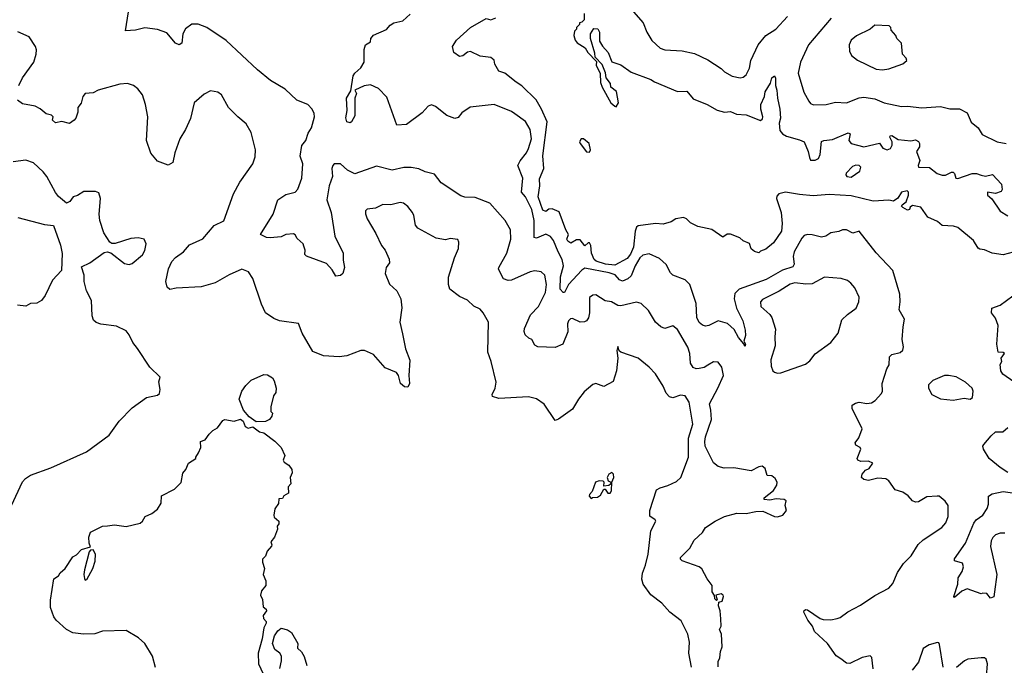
# Model space of a CAD drawing. Extents: x 2220520 to 2384350, y 721165 to 893491.
# Tile 136 of 256: x 2285596 to 2291882, y 813837 to 817955. Entities that reach past the tile are written whole.
import ezdxf

# ---------------------------------------------------------------- set-up
doc = ezdxf.new("R2010")
doc.units = 0

msp = doc.modelspace()

# ---------------------------------------------------------------- linework, layer by layer
at = {"layer": '0CON20XD'}
for points in [[(2290055, 813827.5), (2290055, 813860), (2290066.2, 813885), (2290070, 813925), (2290080, 813955), (2290076.7, 814035), (2290064.3, 814065), (2290073.6, 814086.4), (2290073, 814133), (2290067.5, 814185), (2290057.5, 814215), (2290060, 814240), (2290080, 814245), (2290090, 814275), (2290086.7, 814285), (2290075, 814293.3), (2290040, 814285), (2290050, 814255), (2290045, 814250), (2290035, 814260), (2290032.5, 814282.5), (2290017.5, 814305), (2290016.7, 814345), (2289985, 814388), (2289951.7, 814451.7), (2289935, 814464.2), (2289825, 814504), (2289814.4, 814514.4), (2289814.2, 814525), (2289875, 814583.3), (2289901.2, 814635), (2289955.7, 814684.3), (2289975, 814716.2), (2290036.7, 814755), (2290096.2, 814785), (2290175, 814807.8), (2290234.1, 814805.9), (2290295, 814818.6), (2290340.5, 814820.5), (2290415, 814786.7), (2290435, 814783.8), (2290467.5, 814795), (2290492.5, 814825), (2290483.8, 814855), (2290490, 814885), (2290477.5, 814895), (2290425, 814899.4), (2290385, 814890), (2290350, 814895), (2290350, 814905), (2290408.5, 814951.5), (2290430, 814985), (2290432, 815005), (2290418.3, 815028.3), (2290397.5, 815045), (2290367.5, 815047.5), (2290355, 815092.5), (2290335.9, 815105.9), (2290315, 815102.5), (2290265, 815076.9), (2290155, 815096.9), (2290094.6, 815094.6), (2290055, 815105.6), (2290025, 815127.5), (2289972.5, 815235), (2289969.2, 815265), (2289974, 815295), (2290012.8, 815405), (2290009.2, 815465), (2289999.5, 815505), (2290053.8, 815605), (2290088.9, 815685), (2290078.7, 815738.7), (2290055, 815771.2), (2290025, 815772.9), (2289988.5, 815751.5), (2289965, 815736.7), (2289935, 815728.9), (2289915, 815728.1), (2289895, 815737.1), (2289879.5, 815765), (2289874, 815825), (2289862.7, 815865), (2289795, 815978.6), (2289765, 816002.5), (2289715, 815985.6), (2289689.2, 815995), (2289654.4, 816025), (2289610.8, 816100.8), (2289563.7, 816143.7), (2289533, 816153), (2289435, 816130.5), (2289415, 816131.5), (2289375, 816154.4), (2289335, 816162.5), (2289275, 816200), (2289255, 816198), (2289235, 816182.5), (2289233.8, 816085), (2289226.7, 816053.3), (2289215, 816034.2), (2289203, 816027), (2289175, 816025.8), (2289125, 816048.9), (2289113.1, 816046.9), (2289100, 816035), (2289092.9, 816015), (2289095.6, 815964.4), (2289063.8, 815885), (2289015, 815864.2), (2288905, 815869.2), (2288885, 815878.8), (2288866, 815915), (2288847.3, 815922.7), (2288822.5, 815945), (2288816.2, 815965), (2288819.1, 815985), (2288857.3, 816072.7), (2288907.8, 816125), (2288953.2, 816215), (2288959.1, 816265), (2288949.5, 816325), (2288925, 816346.7), (2288885, 816353.1), (2288855, 816346.9), (2288735, 816293.1), (2288715, 816290.8), (2288685, 816301.2), (2288653.2, 816363.2), (2288654.2, 816374.2), (2288705.3, 816465), (2288731.8, 816555), (2288728.6, 816615), (2288696, 816675), (2288597.5, 816785), (2288505, 816820), (2288438, 816822), (2288412.1, 816832.1), (2288286.2, 816915), (2288245, 816970), (2288211.2, 816978.8), (2288185, 816984), (2288144.3, 817004.3), (2288095, 817012.9), (2288048.7, 817011.3), (2287975, 816995.5), (2287875, 817020), (2287735, 816972.5), (2287688.8, 816995), (2287645, 817035.8), (2287604.4, 817035.6), (2287594.5, 817025.5), (2287588.6, 817005), (2287593.3, 816955), (2287571.5, 816895), (2287558.1, 816805), (2287584.5, 816725), (2287607.8, 816575), (2287661.1, 816465), (2287660.3, 816420.3), (2287668.8, 816375), (2287660, 816335), (2287645, 816322.5), (2287615, 816320), (2287590.3, 816360.3), (2287555, 816398.8), (2287426.2, 816446.2), (2287417, 816457), (2287418.8, 816485), (2287410.7, 816510.7), (2287405.8, 816525.8), (2287368.3, 816558.3), (2287355, 816582.5), (2287345, 816588.8), (2287295, 816583.8), (2287265, 816570.8), (2287195, 816563.1), (2287172.5, 816565), (2287133.3, 816585), (2287214.6, 816715.4), (2287245, 816806.2), (2287295, 816839.4), (2287355, 816854.7), (2287372.5, 816875), (2287397.5, 816945), (2287403.3, 817035), (2287386.9, 817085), (2287398.5, 817151.5), (2287423.9, 817185), (2287438.1, 817231.9), (2287458.2, 817265), (2287479.2, 817335), (2287476.1, 817356.1), (2287463.3, 817385), (2287435.8, 817415), (2287365, 817442), (2287290.9, 817510.9), (2287197.9, 817567.9), (2287114.3, 817634.3), (2286915, 817822), (2286790, 817905), (2286735, 817927.5), (2286695, 817927.1), (2286655, 817896), (2286638.1, 817865), (2286631.2, 817805), (2286615, 817794), (2286592, 817805), (2286535, 817872), (2286475, 817892), (2286395, 817904.2), (2286335, 817888.9), (2286272.5, 817885), (2286290, 818005)], [(2288854.2, 817254.2), (2288825.8, 817305.8), (2288757.5, 817355), (2288735, 817370), (2288625, 817413.3), (2288472.6, 817397.4), (2288419.7, 817360.3), (2288395, 817332), (2288375, 817324.2), (2288323.8, 817343.8), (2288250.9, 817400.9), (2288225, 817411.2), (2288205, 817404), (2288165, 817360), (2288065, 817287.5), (2288005, 817281.2), (2287940.2, 817460.2), (2287886.4, 817516.4), (2287835, 817539.7), (2287795, 817533), (2287736.7, 817505), (2287745.5, 817485), (2287736.5, 817455), (2287735, 817342), (2287715, 817304.3), (2287705, 817296.9), (2287683.9, 817303.9), (2287678.9, 817328.9), (2287686.1, 817375), (2287682.8, 817455), (2287709.3, 817500.7), (2287725, 817597.7), (2287735, 817613.6), (2287775, 817648.2), (2287795.3, 817685), (2287794.4, 817765), (2287804.4, 817795.6), (2287835, 817813.3), (2287838, 817835), (2287855, 817856), (2287938.3, 817891.7), (2287960.5, 817919.5), (2287984.2, 817935.8), (2288041.2, 817948.8), (2288089.5, 817990.5)], [(2289200, 817995), (2289200, 817955), (2289185, 817940), (2289170, 817935), (2289170, 817925), (2289150, 817905), (2289150, 817895), (2289138.3, 817881.7), (2289133.3, 817855), (2289142.5, 817825), (2289155, 817807.5), (2289206.4, 817776.4), (2289223.3, 817745), (2289278.3, 817688.3), (2289277.5, 817665), (2289301.7, 817611.7), (2289303.8, 817555), (2289313.8, 817525), (2289370, 817425), (2289395, 817402.5), (2289405, 817400), (2289420, 817425), (2289407, 817497), (2289370, 817525), (2289367, 817547), (2289340, 817585), (2289337, 817617), (2289315, 817670), (2289270, 817715), (2289268.3, 817741.7), (2289240, 817835), (2289240, 817865), (2289261.7, 817898.3), (2289287, 817897), (2289297.5, 817875), (2289298.3, 817818.3), (2289316.4, 817786.4), (2289352.5, 817745), (2289377, 817687), (2289435, 817666.7), (2289499.3, 817619.3), (2289625, 817573.8), (2289649.2, 817559.2), (2289795, 817498), (2289855, 817498.8), (2289895, 817450), (2289985, 817414.7), (2290048.9, 817378.9), (2290095, 817364.4), (2290135, 817368.4), (2290173.2, 817353.2), (2290235, 817349.1), (2290325, 817311.4), (2290337.8, 817322.2), (2290340, 817335), (2290328.1, 817385), (2290328.8, 817415), (2290352.1, 817465), (2290355.7, 817495), (2290389.5, 817550.5), (2290398.8, 817585), (2290415, 817597.5), (2290422, 817582), (2290420.8, 817535), (2290430.5, 817505), (2290433.1, 817455), (2290449.5, 817385), (2290452.9, 817327.1), (2290443.8, 817295), (2290448, 817248), (2290466.9, 817226.9), (2290492.1, 817212.1), (2290575, 817189.2), (2290603.8, 817175), (2290629.3, 817115), (2290637.5, 817075), (2290645, 817060), (2290675, 817060), (2290695, 817068.8), (2290705.5, 817094.5), (2290715, 817178), (2290730, 817185), (2290785, 817190), (2290885, 817232.5), (2290897.3, 817227.3), (2290889.1, 817185), (2290905, 817165.5), (2290985, 817144.2), (2291085, 817166.7), (2291106.7, 817135), (2291135, 817124.6), (2291155, 817134.4), (2291166.3, 817153.7), (2291166.9, 817176.9), (2291152, 817205), (2291153.3, 817215), (2291164.2, 817215.8), (2291205, 817191.3), (2291285, 817181.4), (2291315, 817189.2), (2291335, 817178.8), (2291341.4, 817165), (2291340.6, 817145), (2291322.5, 817115), (2291343.1, 817056.9), (2291332.5, 817025), (2291335, 817014), (2291405, 817011.5), (2291453.6, 816973.6), (2291485, 816963.2), (2291506.4, 816963.6), (2291545, 816982.2), (2291555, 816981.4), (2291563.3, 816973.3), (2291572.5, 816945), (2291585, 816941.5), (2291676.4, 816973.6), (2291705, 816972.9), (2291734.1, 816964.1), (2291762.6, 816957.4), (2291807.4, 816967.4), (2291864.4, 816905), (2291868, 816872), (2291861.5, 816858.5), (2291825, 816846.9), (2291775, 816855.6), (2291774.6, 816835), (2291802.7, 816812.7), (2291855, 816733.7), (2291903.9, 816703.9)], [(2289515.8, 818005), (2289575.5, 817935.5), (2289600, 817875), (2289632.8, 817822.8), (2289685, 817774), (2289715, 817762), (2289825, 817755.7), (2289905, 817738.6), (2289989.7, 817699.7), (2290075, 817643.3), (2290095, 817622.5), (2290143.9, 817593.9), (2290195, 817583.8), (2290215, 817588.8), (2290235, 817603.3), (2290255, 817646.7), (2290263.1, 817695), (2290310, 817795), (2290360, 817855), (2290423.5, 817895), (2290498.5, 817975)], [(2291938.2, 816471.8), (2291875, 816455.3), (2291805, 816464.7), (2291755, 816486.9), (2291725, 816491.5), (2291715, 816498.1), (2291685.6, 816545.6), (2291585, 816629.5), (2291557.5, 816637.5), (2291485, 816642.2), (2291455, 816667.5), (2291394.4, 816694.4), (2291348.3, 816758.3), (2291295, 816768.8), (2291281.7, 816758.3), (2291276.4, 816743.6), (2291265, 816740), (2291235, 816756.7), (2291226.7, 816765), (2291230, 816775), (2291255, 816792.5), (2291269.4, 816835), (2291270.6, 816855), (2291262.5, 816862.5), (2291226, 816855), (2291202.7, 816817.3), (2291175, 816796.7), (2291145, 816803.3), (2291045, 816797.5), (2290905, 816832.1), (2290765, 816839.8), (2290662.4, 816832.4), (2290575, 816838.9), (2290485, 816855.3), (2290442.9, 816845), (2290430.5, 816829.5), (2290428.2, 816815), (2290457.8, 816725), (2290464.4, 816655), (2290459.2, 816605), (2290408.7, 816531.3), (2290358.8, 816491.2), (2290325, 816477.5), (2290315, 816467.5), (2290286.7, 816476.7), (2290265, 816492.5), (2290255, 816527.5), (2290213.9, 816543.9), (2290193.6, 816563.6), (2290135, 816586.7), (2290113.8, 816586.2), (2290085, 816567.5), (2290015.9, 816615.9), (2289926.1, 816636.1), (2289879.5, 816659.5), (2289852.5, 816685), (2289835, 816692.5), (2289785, 816683.8), (2289754.3, 816665.7), (2289705, 816650.8), (2289655, 816655.6), (2289545, 816640.9), (2289535, 816631.4), (2289525.3, 816605), (2289515.6, 816505), (2289495, 816458.5), (2289475, 816431.8), (2289395, 816389.1), (2289336.7, 816395), (2289276.7, 816415), (2289263.3, 816425), (2289247.5, 816465), (2289242.5, 816515), (2289235, 816532.5), (2289225, 816532.5), (2289205, 816512.5), (2289175, 816550), (2289150, 816550), (2289115, 816528.8), (2289095, 816541.2), (2289090, 816555), (2289100, 816585), (2289082.5, 816615), (2289039.5, 816729.5), (2288995, 816748.8), (2288975, 816746.2), (2288955, 816730.8), (2288935, 816740.6), (2288905.5, 816825), (2288916.7, 816895), (2288915, 816940), (2288941.4, 817005), (2288936.8, 817086.8), (2288963, 817303), (2288928.2, 817385), (2288893.8, 817443.8), (2288802.6, 817532.6), (2288765, 817556.5), (2288692.5, 817615), (2288655, 817627.5), (2288630.5, 817670.5), (2288626.1, 817696.1), (2288605, 817713.3), (2288535, 817722.5), (2288475, 817752), (2288455, 817748), (2288425, 817723.8), (2288405, 817721.2), (2288367.5, 817745), (2288358.8, 817785), (2288384, 817825), (2288475, 817904.3), (2288575, 817962.5), (2288605, 817953.8), (2288635, 817968)], [(2290776.1, 817963.9), (2290632.5, 817795), (2290581.5, 817685), (2290566.5, 817615), (2290603.1, 817493.1), (2290634.2, 817435), (2290645, 817421.2), (2290665, 817411.2), (2290745, 817414.5), (2290805, 817430), (2290875, 817424.7), (2290955, 817457.1), (2290985, 817460), (2291055, 817450), (2291115, 817425.6), (2291225, 817401.5), (2291265, 817403.6), (2291355, 817393.8), (2291475, 817401.5), (2291535, 817385.4), (2291595, 817385.4), (2291645, 817361.9), (2291670.9, 817300.9), (2291714.2, 817265), (2291741.8, 817221.8), (2291836.3, 817176.3), (2291895, 817164.7)], [(2291105, 817635.8), (2291145, 817642.5), (2291235, 817672.5), (2291260, 817695), (2291255, 817710), (2291232.5, 817735), (2291225.9, 817805.9), (2291196.7, 817835), (2291190, 817855), (2291159.3, 817889.3), (2291156.7, 817905), (2291146.1, 817916.1), (2291055, 817920), (2291025.6, 817894.4), (2290938.8, 817851.2), (2290903.8, 817825), (2290892.5, 817795), (2290894.3, 817754.3), (2290907.3, 817727.3), (2290945, 817696.2), (2291065, 817639.2), (2291105, 817635.8)], [(2285590.8, 817535), (2285614.2, 817585), (2285686, 817685), (2285700.9, 817735), (2285703.3, 817763.3), (2285697.1, 817785), (2285656, 817846), (2285585, 817877.3)], [(2289885.4, 813825), (2289867.8, 813915), (2289871.9, 813985), (2289862.2, 814035), (2289819.3, 814119.3), (2289745.8, 814175), (2289695, 814232.9), (2289625.6, 814285.6), (2289577.1, 814355), (2289568.1, 814385), (2289572.9, 814425), (2289592.5, 814475), (2289608.5, 814545), (2289626.4, 814693.6), (2289658, 814755), (2289653.8, 814765), (2289618.5, 814788.5), (2289620, 814825), (2289662, 814955), (2289685, 814969.4), (2289735, 814982.5), (2289790.2, 815009.8), (2289817.5, 815035), (2289865.5, 815165), (2289865.3, 815285), (2289892.7, 815375), (2289869.2, 815515), (2289845.3, 815555.3), (2289815, 815559.5), (2289765, 815541.9), (2289745, 815549.4), (2289722.9, 815572.9), (2289705, 815617.5), (2289655.8, 815695), (2289615, 815738.6), (2289545, 815795.7), (2289433.9, 815833.9), (2289423.3, 815843.3), (2289415, 815870), (2289407.5, 815845), (2289414.2, 815795), (2289405.6, 815715), (2289385, 815648), (2289325, 815615.6), (2289275, 815633.8), (2289255, 815628), (2289199.3, 815580.7), (2289164.3, 815535), (2289125, 815470), (2289035, 815406), (2289015, 815398.8), (2288945, 815501.4), (2288895, 815537.3), (2288845, 815549.4), (2288655, 815538.5), (2288615, 815552), (2288612.9, 815565), (2288631.9, 815605), (2288637.3, 815642.7), (2288606.9, 815775), (2288585.3, 815835), (2288589.1, 816025), (2288555.4, 816085), (2288535, 816108.7), (2288495, 816128.5), (2288455, 816166.2), (2288405, 816189.5), (2288342, 816235), (2288334.1, 816265), (2288333, 816313), (2288372.3, 816435), (2288397.5, 816495), (2288398.8, 816535), (2288393.3, 816553.3), (2288345, 816559.2), (2288315, 816551.4), (2288255, 816562.2), (2288138.8, 816625), (2288123.3, 816645), (2288112.5, 816705), (2288103.3, 816725), (2288075, 816764.3), (2288045.5, 816785.5), (2288025, 816788.6), (2287965, 816774.4), (2287914.5, 816775.5), (2287867, 816753), (2287814.4, 816745.6), (2287804.3, 816735.7), (2287804.1, 816715.9), (2287815, 816683.8), (2287870.3, 816590.3), (2287905.4, 816515.4), (2287930, 816485), (2287955, 816427.5), (2287957.1, 816405), (2287935.6, 816374.4), (2287928.5, 816335), (2287958, 816268), (2288002.9, 816225), (2288028.6, 816175), (2288036.8, 816116.8), (2288023.1, 816025), (2288040.3, 815950.3), (2288060, 815855), (2288086.1, 815783.9), (2288080, 815685), (2288084, 815635), (2288075, 815611.2), (2288052.4, 815612.4), (2288028, 815635), (2288014, 815685), (2288001.2, 815705), (2287928.8, 815735), (2287855, 815818.8), (2287797.5, 815845), (2287775, 815845.7), (2287685, 815811.8), (2287635, 815804.5), (2287535, 815811.1), (2287468.7, 815838.7), (2287400, 815955), (2287376.4, 816016.4), (2287255, 816033.1), (2287218, 816048), (2287165.8, 816085), (2287140.7, 816140.7), (2287085, 816303.3), (2287057.4, 816347.4), (2287015, 816364.5), (2286933.4, 816326.6), (2286845, 816275.4), (2286755, 816250.4), (2286595, 816243.1), (2286555, 816234), (2286538.1, 816248.1), (2286530, 816285), (2286546, 816365), (2286568.3, 816411.7), (2286591.9, 816438.1), (2286641.4, 816475), (2286680.2, 816519.8), (2286765, 816556.9), (2286837.4, 816642.6), (2286898.9, 816671.1), (2286960.5, 816845), (2287001.2, 816918.8), (2287084, 817035), (2287100.5, 817079.5), (2287101.2, 817125), (2287073.8, 817235), (2287041.7, 817291.7), (2286988, 817335), (2286930, 817395), (2286885, 817476), (2286862.1, 817492.1), (2286815, 817502), (2286775, 817480.8), (2286710.8, 817425), (2286686.4, 817325), (2286655.6, 817255), (2286619.5, 817195), (2286585.7, 817105), (2286573.8, 817045), (2286543.8, 817026.2), (2286475, 817052.5), (2286433.6, 817103.6), (2286405.5, 817185), (2286414.4, 817335), (2286400, 817415), (2286380, 817475), (2286351.2, 817515), (2286322.5, 817535), (2286285, 817548), (2286235.8, 817544.2), (2286097.5, 817505), (2286065, 817489.2), (2286015, 817484), (2286000, 817465), (2285987.7, 817422.3), (2285967.5, 817395), (2285966.7, 817365), (2285953.9, 817326.1), (2285943.3, 817315), (2285915, 817293.8), (2285865, 817306), (2285825, 817296.2), (2285806.7, 817315), (2285810, 817335), (2285800, 817345), (2285765, 817353.8), (2285726.8, 817386.8), (2285695, 817404), (2285615, 817418.8), (2285582.3, 817442.3)], [(2291044.3, 813815), (2291035.7, 813885.7), (2291025, 813896), (2290975, 813886.9), (2290895, 813848), (2290875, 813850), (2290838.7, 813878.7), (2290807.9, 813897.9), (2290752.9, 813975), (2290671.2, 814051.2), (2290657, 814087), (2290628.8, 814125), (2290603.3, 814175), (2290603.9, 814186.1), (2290615, 814193.3), (2290625, 814191.2), (2290705.5, 814135.5), (2290725, 814129.4), (2290775, 814127.1), (2290815, 814135.8), (2290835, 814142), (2290883, 814177), (2290965, 814220), (2291055, 814281.9), (2291145, 814328.8), (2291171.2, 814358.8), (2291200.9, 814429.1), (2291237.5, 814485), (2291287.5, 814535), (2291332.3, 814607.7), (2291363.4, 814636.6), (2291482.9, 814715), (2291508.1, 814745), (2291524.5, 814785.5), (2291524.4, 814855), (2291505, 814884), (2291466.1, 814916.1), (2291453.8, 814916.2), (2291387.7, 814912.3), (2291335, 814878.8), (2291315, 814876.2), (2291295.9, 814885.9), (2291267.7, 814917.7), (2291235, 814940), (2291185, 814956.2), (2291145, 815012.5), (2291125, 815026.2), (2291075, 815031.2), (2291015, 815016.2), (2290985, 815021.2), (2290971.2, 815035), (2290974, 815055), (2290995, 815081.2), (2291018.3, 815091.7), (2291042.5, 815125), (2291015, 815138.1), (2290965.9, 815135.9), (2290947.5, 815145), (2290942.5, 815155), (2290966.2, 815216.2), (2290962.5, 815225), (2290935, 815240), (2290930, 815255), (2290952.4, 815287.6), (2290974.2, 815345), (2290910, 815475), (2290910, 815495), (2290931.3, 815508.7), (2290955, 815514.2), (2291005, 815505.8), (2291035, 815510), (2291056.7, 815525), (2291098.8, 815571.2), (2291104, 815585), (2291101.9, 815635), (2291132.3, 815727.7), (2291146.7, 815753.3), (2291150, 815805), (2291165, 815819.2), (2291218.3, 815831.7), (2291235, 815847.5), (2291238.3, 815868.3), (2291230, 815915), (2291236, 815996), (2291244.2, 816045), (2291210.6, 816105), (2291217.1, 816155), (2291214.4, 816205), (2291170.8, 816355), (2291065, 816467.5), (2290955, 816606.2), (2290915, 816594), (2290875, 816614), (2290850, 816615), (2290825, 816604.2), (2290774.2, 816595.8), (2290743.3, 816575), (2290715, 816568.1), (2290655, 816582.1), (2290625, 816584.5), (2290605, 816578.5), (2290588.9, 816561.1), (2290541.3, 816475), (2290534, 816444), (2290540, 816395), (2290531.7, 816378.3), (2290465, 816356.3), (2290362.8, 816297.2), (2290190, 816235), (2290161.1, 816208.9), (2290157.3, 816175), (2290172.3, 816115), (2290212.7, 816035), (2290227.5, 815975), (2290228.8, 815941.2), (2290220, 815905), (2290230, 815885), (2290225, 815870), (2290218.3, 815888.3), (2290185, 815928), (2290157.9, 815977.9), (2290115, 816016.5), (2290055, 816033.3), (2289995, 816004.2), (2289975, 816000.8), (2289955, 816006.2), (2289935, 816023.8), (2289918.1, 816055), (2289914.5, 816144.5), (2289875, 816266.2), (2289845.6, 816295.6), (2289765, 816326.2), (2289750.9, 816340.9), (2289723.3, 816393.3), (2289681.5, 816431.5), (2289615, 816460.9), (2289575, 816453.1), (2289555, 816436.2), (2289524.8, 816385), (2289499.9, 816320.1), (2289477.9, 816302.1), (2289445, 816287.7), (2289425, 816294.7), (2289397.8, 816327.8), (2289359.4, 816340.6), (2289205, 816370.8), (2289185, 816358), (2289099.6, 816265), (2289075, 816214), (2289065, 816215.6), (2289046.2, 816235), (2289048.3, 816315), (2289067, 816385), (2289059.7, 816425), (2289033.4, 816473.4), (2289005, 816546), (2288985, 816571.7), (2288955, 816586.1), (2288895, 816562.3), (2288880.8, 816565), (2288880.5, 816675), (2288864.8, 816745), (2288824.5, 816824.5), (2288798.9, 816855), (2288808.5, 816945), (2288777.3, 817025), (2288790.4, 817055), (2288832.5, 817105), (2288845, 817132.5), (2288862.9, 817195), (2288854.2, 817254.2)], [(2289235, 817110), (2289240, 817125), (2289230.8, 817165), (2289195, 817196.1), (2289180, 817195), (2289170, 817175), (2289173.8, 817165), (2289215, 817112), (2289235, 817110)], [(2285544, 814855), (2285615, 815007.5), (2285632.3, 815027.7), (2285665, 815050), (2285795, 815095.8), (2286022.1, 815197.9), (2286166.7, 815305), (2286232, 815395), (2286315, 815480), (2286405, 815544), (2286475, 815560), (2286488.8, 815571.2), (2286494, 815595), (2286484, 815645), (2286493.3, 815675), (2286428, 815738), (2286347.7, 815857.7), (2286319.4, 815895), (2286295.8, 815945), (2286275, 815969.2), (2286215, 816000.6), (2286115, 816013.1), (2286085, 816022.9), (2286068.3, 816038.3), (2286058.6, 816065), (2286054.2, 816164.2), (2286023.8, 816225), (2286008.8, 816285), (2286008, 816325), (2285991.7, 816378.3), (2286043.3, 816405), (2286135, 816470), (2286155, 816473.8), (2286178.3, 816468.3), (2286265, 816398.8), (2286294.2, 816394.2), (2286315, 816400.8), (2286380.8, 816455), (2286395, 816482.5), (2286403.3, 816525), (2286390, 816555), (2286353.6, 816563.6), (2286305, 816560), (2286205, 816526.7), (2286185, 816527.5), (2286172.5, 816535), (2286134.2, 816595), (2286108.6, 816675), (2286104.3, 816715), (2286112, 816815), (2286100.7, 816850.7), (2286080.7, 816859.3), (2286005, 816860), (2285965, 816833.8), (2285937.5, 816825), (2285916.2, 816795), (2285894.1, 816784.1), (2285845, 816826.7), (2285825, 816853.3), (2285770, 816955), (2285745.5, 816985.5), (2285685, 817041.2), (2285635, 817058), (2285555, 817049.2)], [(2290905, 816951.4), (2290960.7, 816989.3), (2290965.6, 817015), (2290956.2, 817025), (2290935, 817026.5), (2290912.4, 817017.6), (2290873.3, 816975), (2290870, 816965), (2290877.5, 816955), (2290905, 816951.4)], [(2285585, 816694.2), (2285755, 816648.8), (2285813, 816643), (2285857.3, 816517.3), (2285867, 816463), (2285862.5, 816355), (2285805, 816293.3), (2285758.6, 816195), (2285735, 816164.2), (2285705, 816146), (2285666.2, 816143.8), (2285635, 816127.5), (2285583, 816133)], [(2290435, 815700), (2290455, 815702.5), (2290612.1, 815757.9), (2290640.9, 815779.1), (2290675, 815822.5), (2290775, 815896), (2290822, 815955), (2290845, 816040), (2290880, 816075), (2290936, 816115), (2290953.8, 816155), (2290956.2, 816185), (2290928.8, 816245), (2290902.5, 816275), (2290881.7, 816291.7), (2290840, 816305), (2290735, 816312.7), (2290655, 816270.7), (2290615, 816267.1), (2290545, 816275.8), (2290515, 816268.5), (2290445.8, 816224.2), (2290338.9, 816171.1), (2290325.6, 816155), (2290328.1, 816125), (2290385.3, 816075.3), (2290398.1, 816055), (2290421.3, 815981.3), (2290417.2, 815932.8), (2290418.5, 815875), (2290391.9, 815785), (2290392.7, 815745), (2290404.4, 815715), (2290415, 815705.8), (2290435, 815700)], [(2291942.9, 815645), (2291872.8, 815692.8), (2291859.7, 815715), (2291855.6, 815754.4), (2291865.6, 815775), (2291862.5, 815795), (2291883.3, 815825), (2291875, 815831.2), (2291843.8, 815833.8), (2291834.6, 815885), (2291841.9, 816005), (2291825, 816050), (2291801.2, 816085), (2291803.3, 816115), (2291855, 816133.3), (2291936.4, 816193.6)], [(2287105, 815390), (2287060.9, 815420.9), (2287025, 815463.8), (2286997.5, 815535), (2287013.8, 815585), (2287039.2, 815620.8), (2287075, 815656), (2287155, 815692.5), (2287178.8, 815688.8), (2287209.5, 815669.5), (2287221.7, 815651.7), (2287234.1, 815604.1), (2287232.3, 815577.7), (2287216.2, 815555), (2287200, 815485), (2287200, 815455), (2287210, 815445), (2287206.7, 815425), (2287190, 815405), (2287165, 815392.5), (2287105, 815390)], [(2291555, 815528.8), (2291625, 815541.2), (2291665, 815533.8), (2291680, 815545), (2291684, 815585), (2291676, 815605), (2291635, 815643.8), (2291575, 815676), (2291525, 815686.2), (2291500, 815685), (2291426.4, 815653.6), (2291397.5, 815625), (2291397.5, 815605), (2291420, 815565), (2291475, 815536.2), (2291555, 815528.8)], [(2286462.3, 813822.3), (2286444.3, 813894.3), (2286396, 813975), (2286355, 814012), (2286275, 814058), (2286125, 814053.8), (2286075, 814038), (2286004.3, 814034.3), (2285934.5, 814044.5), (2285895, 814064), (2285830, 814125), (2285813.3, 814145), (2285793.3, 814205), (2285793, 814253), (2285815, 814387.5), (2285843, 814407), (2285853.6, 814426.4), (2285887.5, 814455), (2285935, 814527.5), (2285959.3, 814540.7), (2285990, 814575), (2286048.3, 814591.7), (2286040, 814615), (2286037.5, 814655), (2286047.5, 814685), (2286125, 814724), (2286156.1, 814726.1), (2286202.3, 814732.3), (2286275, 814721.2), (2286365, 814743.8), (2286380, 814755), (2286397.5, 814785), (2286440, 814805), (2286476.4, 814833.6), (2286499.3, 814870.7), (2286502, 814918), (2286585, 814960), (2286627.3, 815002.7), (2286638.3, 815061.7), (2286656.7, 815085), (2286673.3, 815125), (2286720, 815155), (2286720, 815165), (2286737.7, 815192.3), (2286753, 815227), (2286750, 815265), (2286780, 815275), (2286805, 815310), (2286830, 815335), (2286859.3, 815350.7), (2286892.3, 815397.7), (2286906.4, 815403.6), (2286965, 815393.3), (2287005, 815406.2), (2287023.6, 815393.6), (2287035, 815360), (2287055, 815350), (2287085, 815357.5), (2287126.4, 815326.4), (2287155, 815318.8), (2287225, 815265.8), (2287266, 815225), (2287290, 815175), (2287277.5, 815145), (2287285, 815132.5), (2287315, 815112.5), (2287333.3, 815085), (2287336.2, 815065), (2287322.5, 815035), (2287327.5, 814995), (2287310, 814975), (2287312.5, 814935), (2287281.7, 814918.3), (2287275, 814900), (2287251.7, 814898.3), (2287248.3, 814868.3), (2287226.1, 814833.9), (2287218, 814795), (2287221.4, 814781.4), (2287250, 814755), (2287251.7, 814738.3), (2287240, 814725), (2287242.5, 814705), (2287223.3, 814655), (2287200, 814625), (2287206.7, 814605), (2287203.3, 814596.7), (2287176.7, 814565), (2287165, 814532.5), (2287146.7, 814513.3), (2287146.2, 814495), (2287160, 814455), (2287150, 814415), (2287167.5, 814375), (2287166.7, 814345), (2287139.3, 814310.7), (2287133.8, 814285), (2287146.4, 814256.4), (2287150.5, 814210.5), (2287170, 814195), (2287172.5, 814185), (2287151.2, 814155), (2287153.8, 814135), (2287168.8, 814115), (2287168.8, 814105), (2287154, 814075), (2287144.2, 814005), (2287119.2, 813915), (2287120, 813845), (2287162.5, 813755)], [(2291905, 815067.5), (2291855, 815099.2), (2291785, 815156), (2291748.8, 815215), (2291746, 815235), (2291750.8, 815245), (2291798.8, 815301.2), (2291825, 815325.6), (2291873.2, 815326.8), (2291905, 815352.9)], [(2289245, 814900), (2289253, 814907), (2289285, 814910), (2289305, 814922.5), (2289325, 814960), (2289335, 814960), (2289350, 814935), (2289366.7, 814935), (2289375, 814950), (2289377.5, 815005), (2289388.8, 815035), (2289386.7, 815055), (2289376.2, 815066.2), (2289357.5, 815055), (2289347.5, 815035), (2289353.3, 815013.3), (2289370, 815005), (2289368.3, 814991.7), (2289357, 814983), (2289325, 814980), (2289327.5, 815005), (2289321.7, 815011.7), (2289295, 815013.3), (2289273.3, 815005), (2289250, 814945), (2289233, 814927), (2289232.5, 814915), (2289245, 814900)], [(2291885, 814679.5), (2291855, 814680), (2291825, 814667.8), (2291808.5, 814651.5), (2291798.4, 814631.6), (2291793.2, 814595), (2291834.4, 814415), (2291819.4, 814305), (2291815, 814273.3), (2291795, 814263.8), (2291770, 814295), (2291745, 814297.5), (2291735, 814292.5), (2291645, 814324.5), (2291610.5, 814309.5), (2291565, 814270), (2291560, 814275), (2291584.4, 814355), (2291588.1, 814395), (2291613.8, 814435), (2291622.5, 814465), (2291615, 814487.5), (2291565, 814502.5), (2291563.8, 814515), (2291633.6, 814616.4), (2291686.6, 814743.4), (2291702.5, 814765), (2291745.6, 814795), (2291773.4, 814836.6), (2291781.1, 814865), (2291782.2, 814915), (2291805, 814930.5), (2291875, 814945.8), (2291935, 814936.4)], [(2286015, 814380), (2286025, 814383.3), (2286063.5, 814455), (2286078.1, 814501.9), (2286081.1, 814545), (2286065, 814573.3), (2286049.3, 814570.7), (2286040.5, 814559.5), (2286010, 814445), (2286005.9, 814415.9), (2286010.8, 814390.8), (2286015, 814380)], [(2287257, 813817), (2287267.5, 813865), (2287267.5, 813895), (2287257.5, 813915), (2287225, 813936.7), (2287210, 813975), (2287224, 814025), (2287245, 814056.7), (2287265, 814072.5), (2287305, 814062.5), (2287332.5, 814045), (2287372.5, 813975), (2287370, 813945), (2287395, 813922.5), (2287412, 813892), (2287428.8, 813835)], [(2291491.2, 813825), (2291469.3, 813969.3), (2291465, 813980), (2291455, 813982.5), (2291402.3, 813967.7), (2291365, 813943.3), (2291334.5, 813855.5), (2291294.4, 813805)], [(2291768.5, 813765), (2291775.8, 813845), (2291765.9, 813875.9), (2291755, 813883.3), (2291735, 813883.8), (2291650, 813875), (2291627.5, 813865), (2291577.5, 813822.5)]]:
    msp.add_lwpolyline(points, dxfattribs=at)

doc.saveas('drawing.dxf')
